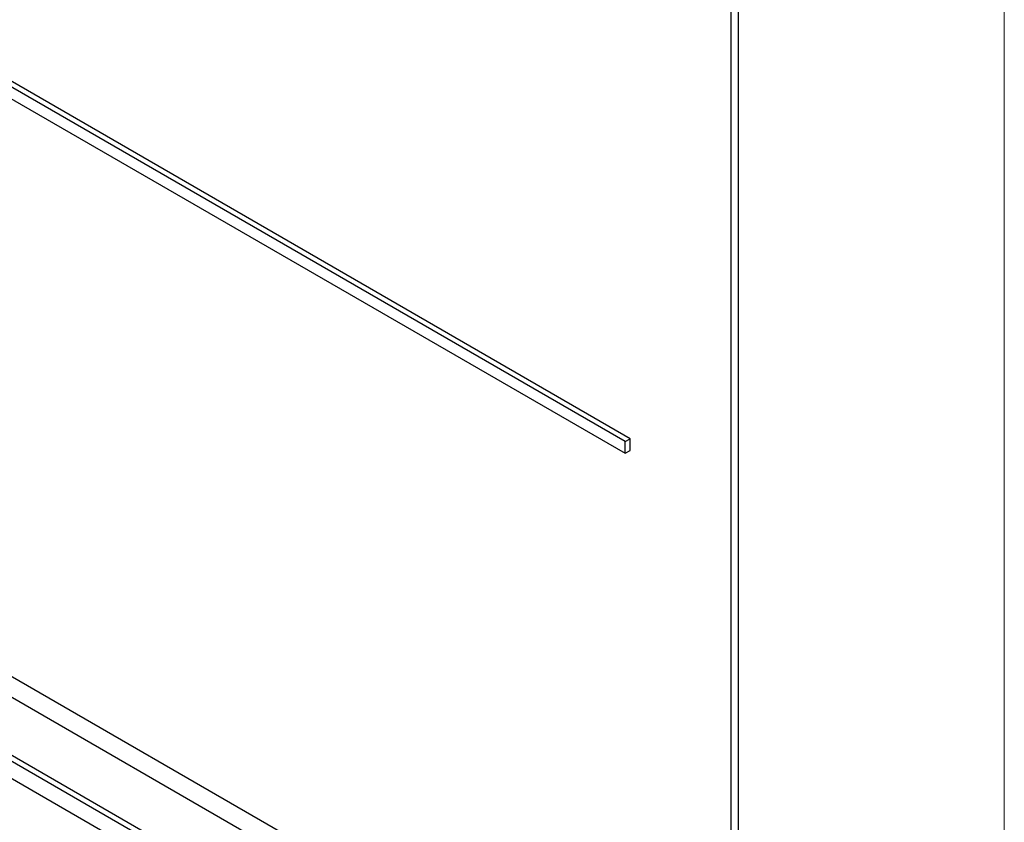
# Paper-space layout 'Blatt2' of a CAD drawing. Header units: millimetres. Extents: x 5 to 418, y 2 to 292.
# Tile 22 of 64: x 103.09 to 109.99, y 159.95 to 165.57. Entities that reach past the tile are written whole.
import ezdxf

# ---------------------------------------------------------------- set-up
doc = ezdxf.new("R2010")
doc.units = ezdxf.units.MM

psp = doc.layouts.new('Blatt2')

# ---------------------------------------------------------------- linework, layer by layer
at = {"color": 7, "linetype": 'Continuous', "lineweight": 18}
psp.add_line((109.9876, 142.2507), (109.9876, 176.41), dxfattribs=at)
at = {"color": 7, "linetype": 'Continuous', "lineweight": 25}
for p, q in [((108.0748, 158.4713), (108.0748, 174.8021)), ((108.1253, 158.2964), (108.1253, 174.8313)), ((107.3323, 162.6152), (90.3618, 172.4121)), ((107.3677, 162.6356), (90.3971, 172.4325)), ((90.3618, 172.3304), (107.3323, 162.5335)), ((90.0436, 168.4722), (107.7212, 158.2671)), ((89.9173, 168.3994), (107.7718, 158.0922)), ((107.648, 157.7146), (89.9704, 167.9197)), ((107.6834, 157.735), (90.0057, 167.9401)), ((107.648, 157.5921), (94.4959, 165.1847)), ((107.3323, 162.6152), (107.3677, 162.6356)), ((107.3323, 162.5335), (107.3323, 162.6152)), ((107.3677, 162.5539), (107.3677, 162.6356)), ((107.3323, 162.5335), (107.3677, 162.5539))]:
    psp.add_line(p, q, dxfattribs=at)

doc.saveas('drawing.dxf')
